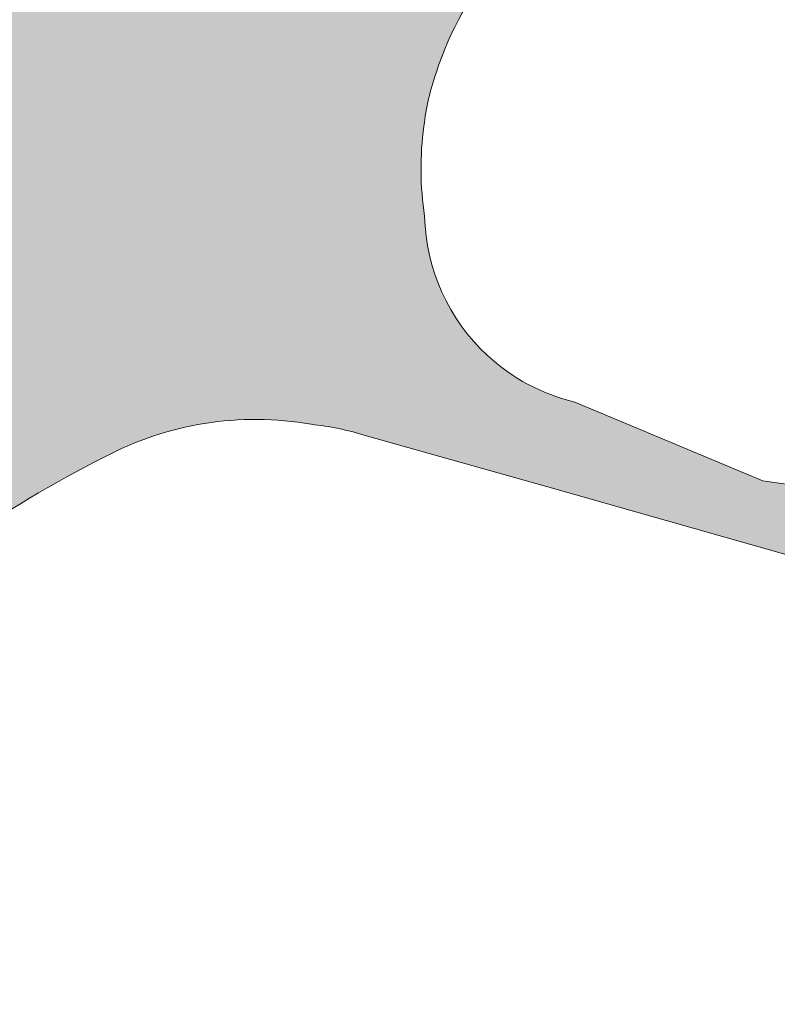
# Model space of a CAD drawing. Header units: metres. Extents: x 125349 to 128236, y 501602 to 503797.
# Tile 180 of 256: x 127124 to 127135, y 501988 to 502002. Entities that reach past the tile are written whole.
import ezdxf

# ---------------------------------------------------------------- set-up
doc = ezdxf.new("R2010")
doc.units = ezdxf.units.M
doc.layers.add('B-WE-OG-WATER_SLOOT-GV', color=120, linetype='CONTINUOUS', lineweight=18)
doc.layers.add('B-WE-OG-WATER_SLOOT-V', color=7, linetype='CONTINUOUS', lineweight=18, true_color=0x73e9ff)

msp = doc.modelspace()

# ---------------------------------------------------------------- hatches: boundary and pattern name
at = {"layer": 'B-WE-OG-WATER_SLOOT-V'}
h = msp.add_hatch(color=256, dxfattribs=at)
edge = h.paths.add_edge_path()
edge.add_line((127268.797, 502168.221), (127268.622, 502168.327))
edge.add_line((127268.622, 502168.327), (127268.426, 502168.002))
edge.add_line((127268.426, 502168.002), (127263.549, 502170.933))
edge.add_line((127263.549, 502170.933), (127263.753, 502171.271))
edge.add_line((127263.753, 502171.271), (127254.646, 502176.778))
edge.add_line((127254.646, 502176.778), (127254.378, 502176.352))
edge.add_line((127254.378, 502176.352), (127252.266, 502177.682))
edge.add_line((127252.266, 502177.682), (127252.51, 502178.069))
edge.add_line((127252.51, 502178.069), (127207.074, 502205.543))
edge.add_line((127207.074, 502205.543), (127205.252, 502206.645))
edge.add_line((127205.252, 502206.645), (127200.062, 502207.116))
edge.add_line((127200.062, 502207.116), (127199.664, 502206.344))
edge.add_line((127199.664, 502206.344), (127199.204, 502205.454))
edge.add_line((127199.204, 502205.454), (127200.541, 502203.653))
edge.add_line((127200.541, 502203.653), (127201.941, 502201.398))
edge.add_line((127201.941, 502201.398), (127203.79, 502200.277))
edge.add_line((127203.79, 502200.277), (127263.652, 502163.994))
edge.add_line((127263.652, 502163.994), (127265.501, 502162.873))
edge.add_line((127265.501, 502162.873), (127265.528, 502162.856))
edge.add_line((127265.528, 502162.856), (127269.607, 502160.323))
edge.add_line((127269.607, 502160.323), (127269.738, 502160.24))
edge.add_line((127269.738, 502160.24), (127269.841, 502160.178))
edge.add_line((127269.841, 502160.178), (127290.728, 502147.508))
edge.add_line((127290.728, 502147.508), (127291.077, 502148.067))
edge.add_line((127291.077, 502148.067), (127294.164, 502146.136))
edge.add_line((127294.164, 502146.136), (127293.841, 502145.62))
edge.add_line((127293.841, 502145.62), (127310.437, 502135.553))
edge.add_line((127310.437, 502135.553), (127318.663, 502131.074))
edge.add_line((127318.663, 502131.074), (127322.753, 502129.138))
edge.add_line((127322.753, 502129.138), (127323.027, 502128.97))
edge.add_line((127323.027, 502128.97), (127325.439, 502127.498))
edge.add_line((127325.439, 502127.498), (127328.267, 502125.771))
edge.add_line((127328.267, 502125.771), (127331.564, 502123.757))
edge.add_line((127331.564, 502123.757), (127333.914, 502122.323))
edge.add_line((127333.914, 502122.323), (127334.126, 502122.193))
edge.add_line((127334.126, 502122.193), (127337.37, 502119.676))
edge.add_line((127337.37, 502119.676), (127337.746, 502119.45))
edge.add_line((127337.746, 502119.45), (127337.767, 502119.437))
edge.add_line((127337.767, 502119.437), (127345.33, 502114.855))
edge.add_line((127345.33, 502114.855), (127351.315, 502111.243))
edge.add_line((127351.315, 502111.243), (127358.494, 502106.92))
edge.add_line((127358.494, 502106.92), (127365.864, 502102.417))
edge.add_line((127365.864, 502102.417), (127371.597, 502098.953))
edge.add_line((127371.597, 502098.953), (127377.994, 502095.034))
edge.add_line((127377.994, 502095.034), (127384.901, 502090.846))
edge.add_line((127384.901, 502090.846), (127386.037, 502089.995))
edge.add_line((127386.037, 502089.995), (127386.944, 502089.456))
edge.add_line((127386.944, 502089.456), (127388.84, 502088.331))
edge.add_line((127388.84, 502088.331), (127389.519, 502087.927))
edge.add_line((127389.519, 502087.927), (127390.985, 502087.186))
edge.add_line((127390.985, 502087.186), (127395.25, 502084.653))
edge.add_line((127395.25, 502084.653), (127401.484, 502080.902))
edge.add_line((127401.484, 502080.902), (127408.933, 502076.402))
edge.add_line((127408.933, 502076.402), (127415.924, 502072.148))
edge.add_line((127415.924, 502072.148), (127422.705, 502067.996))
edge.add_line((127422.705, 502067.996), (127429.579, 502063.819))
edge.add_line((127429.579, 502063.819), (127436.6, 502059.544))
edge.add_line((127436.6, 502059.544), (127442.545, 502056.001))
edge.add_line((127442.545, 502056.001), (127442.701, 502055.917))
edge.add_line((127442.701, 502055.917), (127446.077, 502053.64))
edge.add_line((127446.077, 502053.64), (127446.439, 502053.309))
edge.add_line((127446.439, 502053.309), (127446.898, 502053.016))
edge.add_line((127446.898, 502053.016), (127450.483, 502050.712))
edge.add_line((127450.483, 502050.712), (127451.122, 502050.301))
edge.add_line((127451.122, 502050.301), (127452.13, 502049.815))
edge.add_arc((127449.3022953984, 502046.5866230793), 4.291658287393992, -7.317567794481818, 48.785190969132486, ccw=False)
edge.add_line((127453.559, 502046.04), (127451.368, 502042.452))
edge.add_line((127451.368, 502042.452), (127451.165, 502042.11))
edge.add_line((127451.165, 502042.11), (127450.033, 502040.18))
edge.add_line((127450.033, 502040.18), (127449.849, 502039.867))
edge.add_line((127449.849, 502039.867), (127437.942, 502020.101))
edge.add_line((127437.942, 502020.101), (127435.233, 502015.604))
edge.add_line((127435.233, 502015.604), (127425.651, 502000))
edge.add_line((127425.651, 502000), (127418.782, 501988.696))
edge.add_line((127418.782, 501988.696), (127397.229, 501953.147))
edge.add_line((127397.229, 501953.147), (127396.642, 501952.191))
edge.add_line((127396.642, 501952.191), (127380.393, 501925.391))
edge.add_line((127380.393, 501925.391), (127369.492, 501907.215))
edge.add_line((127369.492, 501907.215), (127369.267, 501906.839))
edge.add_line((127369.267, 501906.839), (127367.632, 501904.317))
edge.add_line((127367.632, 501904.317), (127367.418, 501903.916))
edge.add_line((127367.418, 501903.916), (127366.245, 501901.962))
edge.add_line((127366.245, 501901.962), (127364.711, 501900.01))
edge.add_line((127364.711, 501900.01), (127360.916, 501899.661))
edge.add_line((127360.916, 501899.661), (127356.9, 501902.138))
edge.add_line((127356.9, 501902.138), (127356.163, 501902.592))
edge.add_line((127356.163, 501902.592), (127352.46, 501904.722))
edge.add_line((127352.46, 501904.722), (127351.748, 501905.151))
edge.add_line((127351.748, 501905.151), (127330.708, 501917.837))
edge.add_line((127330.708, 501917.837), (127301.966, 501935.306))
edge.add_line((127301.966, 501935.306), (127301.507, 501936.623))
edge.add_line((127301.507, 501936.623), (127300.456, 501937.207))
edge.add_line((127300.456, 501937.207), (127299.01, 501937.081))
edge.add_line((127299.01, 501937.081), (127297.257, 501938.139))
edge.add_line((127297.257, 501938.139), (127265.614, 501957.235))
edge.add_line((127265.614, 501957.235), (127250.167, 501966.557))
edge.add_line((127250.167, 501966.557), (127248.414, 501967.615))
edge.add_line((127248.414, 501967.615), (127247.703, 501967.95))
edge.add_line((127247.703, 501967.95), (127247.662, 501967.962))
edge.add_line((127247.662, 501967.962), (127242.854, 501969.334))
edge.add_line((127242.854, 501969.334), (127242.813, 501969.346))
edge.add_line((127242.813, 501969.346), (127241.919, 501969.954))
edge.add_line((127241.919, 501969.954), (127241.478, 501970.221))
edge.add_line((127241.478, 501970.221), (127239.39, 501971.482))
edge.add_line((127239.39, 501971.482), (127236.455, 501973.256))
edge.add_line((127236.455, 501973.256), (127233.385, 501975.111))
edge.add_line((127233.385, 501975.111), (127231.252, 501976.399))
edge.add_line((127231.252, 501976.399), (127230.822, 501976.659))
edge.add_line((127230.822, 501976.659), (127229.729, 501977.369))
edge.add_line((127229.729, 501977.369), (127226.355, 501980.551))
edge.add_line((127226.355, 501980.551), (127225.66, 501981.058))
edge.add_line((127225.66, 501981.058), (127225.173, 501981.352))
edge.add_line((127225.173, 501981.352), (127197.58, 501998.046))
edge.add_line((127197.58, 501998.046), (127194.36, 502000))
edge.add_line((127194.36, 502000), (127166.581, 502016.851))
edge.add_line((127166.581, 502016.851), (127144.796, 502029.948))
edge.add_arc((127143.901535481, 502023.4971173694), 6.512599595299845, 82.10583342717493, 91.31568121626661)
edge.add_arc((127143.9862981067, 502025.607825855), 4.406407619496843, 93.04797639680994, 114.6714566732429)
edge.add_arc((127144.3021874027, 502025.5713332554), 4.579500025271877, 118.0743099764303, 139.0953457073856)
edge.add_line((127140.841, 502028.57), (127140.593, 502028.174))
edge.add_line((127140.593, 502028.174), (127131.798, 502014.115))
edge.add_line((127131.798, 502014.115), (127128.467, 502009.483))
edge.add_line((127128.467, 502009.483), (127125.494, 502005.949))
edge.add_arc((127071.7020837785, 502051.5979486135), 70.5506680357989, 316.1428291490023, 319.6813652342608, ccw=False)
edge.add_line((127122.574, 502002.716), (127121.21, 502001.338))
edge.add_line((127121.21, 502001.338), (127119.81, 502000))
edge.add_arc((127072.1072048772, 502051.3383039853), 70.07979822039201, 310.7408524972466, 312.8977834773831, ccw=False)
edge.add_line((127117.844, 501998.241), (127114.725, 501995.227))
edge.add_arc((127125.7319678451, 501984.5992261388), 15.30042216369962, 136.0041252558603, 146.284605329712)
edge.add_arc((127125.6114695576, 501984.7208725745), 15.13270792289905, 146.4144780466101, 158.5489406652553)
edge.add_arc((127131.7962252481, 501983.2762231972), 21.4369964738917, 161.0012058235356, 169.0152334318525)
edge.add_arc((127130.2146620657, 501984.0198950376), 19.74735924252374, 170.2591277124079, 180.751189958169)
edge.add_arc((127130.7870262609, 501983.5220475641), 20.319431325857, 179.3261975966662, 194.0096838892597)
edge.add_line((127111.072, 501978.603), (127111.545, 501975.597))
edge.add_line((127111.545, 501975.597), (127114.572, 501956.16))
edge.add_line((127114.572, 501956.16), (127121.309, 501915.479))
edge.add_line((127121.309, 501915.479), (127121.786, 501909.364))
edge.add_line((127121.786, 501909.364), (127122, 501906.616))
edge.add_line((127122, 501906.616), (127122.05, 501905.976))
edge.add_line((127122.05, 501905.976), (127121.577, 501900.074))
edge.add_line((127121.577, 501900.074), (127120.879, 501891.366))
edge.add_line((127120.879, 501891.366), (127119.7, 501885.803))
edge.add_line((127119.7, 501885.803), (127118.261, 501879.008))
edge.add_line((127118.261, 501879.008), (127116.956, 501875.536))
edge.add_line((127116.956, 501875.536), (127115.486, 501871.629))
edge.add_line((127115.486, 501871.629), (127112.043, 501864.71))
edge.add_line((127112.043, 501864.71), (127107.699, 501855.982))
edge.add_line((127107.699, 501855.982), (127100.342, 501842.786))
edge.add_arc((127104.9172667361, 501839.8000587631), 5.463415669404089, 146.8704605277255, 175.8755966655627)
edge.add_arc((127104.3440736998, 501840.2137711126), 4.876117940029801, 180.2440672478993, 210.5539394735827)
edge.add_arc((127104.7250703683, 501840.2079491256), 5.205047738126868, 208.3662483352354, 241.9569992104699)
edge.add_line((127102.278, 501835.614), (127104.219, 501834.547))
edge.add_line((127104.219, 501834.547), (127108.351, 501832.271))
edge.add_line((127108.351, 501832.271), (127108.794, 501832.014))
edge.add_line((127108.794, 501832.014), (127110.788, 501830.856))
edge.add_line((127110.788, 501830.856), (127113.65, 501829.195))
edge.add_line((127113.65, 501829.195), (127117.06, 501827.217))
edge.add_line((127117.06, 501827.217), (127119.132, 501826.015))
edge.add_line((127119.132, 501826.015), (127119.499, 501825.802))
edge.add_line((127119.499, 501825.802), (127123.316, 501822.968))
edge.add_line((127123.316, 501822.968), (127123.608, 501822.787))
edge.add_line((127123.608, 501822.787), (127148.69, 501807.54))
edge.add_line((127148.69, 501807.54), (127184.026, 501786.192))
edge.add_line((127184.026, 501786.192), (127187.964, 501783.775))
edge.add_line((127187.964, 501783.775), (127191.551, 501781.577))
edge.add_line((127191.551, 501781.577), (127191.78, 501781.436))
edge.add_line((127191.78, 501781.436), (127196.977, 501778.395))
edge.add_line((127196.977, 501778.395), (127229.869, 501758.349))
edge.add_line((127229.869, 501758.349), (127232.015, 501757.042))
edge.add_line((127232.015, 501757.042), (127232.28, 501756.88))
edge.add_line((127232.28, 501756.88), (127242.348, 501750.881))
edge.add_line((127242.348, 501750.881), (127243.826, 501750))
edge.add_line((127243.826, 501750), (127244.546, 501749.572))
edge.add_line((127244.546, 501749.572), (127253.136, 501744.452))
edge.add_line((127253.136, 501744.452), (127253.86, 501744.02))
edge.add_line((127253.86, 501744.02), (127257.53, 501741.808))
edge.add_line((127257.53, 501741.808), (127262.759, 501738.797))
edge.add_line((127262.759, 501738.797), (127264.003, 501738.006))
edge.add_line((127264.003, 501738.006), (127264.585, 501737.043))
edge.add_line((127264.585, 501737.043), (127264.782, 501736.581))
edge.add_line((127264.782, 501736.581), (127264.911, 501736.108))
edge.add_line((127264.911, 501736.108), (127264.968, 501735.647))
edge.add_line((127264.968, 501735.647), (127264.967, 501735.173))
edge.add_line((127264.967, 501735.173), (127264.909, 501734.695))
edge.add_line((127264.909, 501734.695), (127264.797, 501734.223))
edge.add_line((127264.797, 501734.223), (127264.634, 501733.766))
edge.add_line((127264.634, 501733.766), (127264.422, 501733.333))
edge.add_line((127264.422, 501733.333), (127263.921, 501732.522))
edge.add_line((127263.921, 501732.522), (127262.144, 501729.78))
edge.add_line((127262.144, 501729.78), (127257.895, 501722.677))
edge.add_line((127257.895, 501722.677), (127252.856, 501714.475))
edge.add_line((127252.856, 501714.475), (127252.805, 501714.506))
edge.add_line((127252.805, 501714.506), (127252.687, 501714.312))
edge.add_line((127252.687, 501714.312), (127252.695, 501714.307))
edge.add_line((127252.695, 501714.307), (127252.029, 501713.212))
edge.add_line((127252.029, 501713.212), (127252.138, 501713.147))
edge.add_line((127252.138, 501713.147), (127250.159, 501709.924))
edge.add_line((127250.159, 501709.924), (127248.427, 501707.104))
edge.add_line((127248.427, 501707.104), (127244.737, 501700.97))
edge.add_line((127244.737, 501700.97), (127241.471, 501695.6))
edge.add_line((127241.471, 501695.6), (127237.145, 501688.384))
edge.add_line((127237.145, 501688.384), (127234.747, 501684.405))
edge.add_line((127234.747, 501684.405), (127233.246, 501681.899))
edge.add_line((127233.246, 501681.899), (127230.405, 501677.155))
edge.add_line((127230.405, 501677.155), (127228.837, 501674.593))
edge.add_line((127228.837, 501674.593), (127228.565, 501674.142))
edge.add_line((127228.565, 501674.142), (127236.777, 501669.139))
edge.add_line((127236.777, 501669.139), (127236.962, 501669.438))
edge.add_line((127236.962, 501669.438), (127237.692, 501670.612))
edge.add_line((127237.692, 501670.612), (127239.366, 501673.386))
edge.add_line((127239.366, 501673.386), (127246.15, 501684.628))
edge.add_line((127246.15, 501684.628), (127250.493, 501691.825))
edge.add_line((127250.493, 501691.825), (127251.143, 501692.922))
edge.add_line((127251.143, 501692.922), (127257.932, 501704.118))
edge.add_line((127257.932, 501704.118), (127289.309, 501755.867))
edge.add_line((127289.309, 501755.867), (127290.868, 501758.439))
edge.add_line((127290.868, 501758.439), (127297.797, 501769.867))
edge.add_line((127297.797, 501769.867), (127298.756, 501771.336))
edge.add_line((127298.756, 501771.336), (127299.937, 501773.277))
edge.add_line((127299.937, 501773.277), (127304.532, 501780.836))
edge.add_line((127304.532, 501780.836), (127306.083, 501783.282))
edge.add_line((127306.083, 501783.282), (127306.732, 501784.351))
edge.add_line((127306.732, 501784.351), (127306.806, 501784.473))
edge.add_line((127306.806, 501784.473), (127311.928, 501793.121))
edge.add_line((127311.928, 501793.121), (127320.33, 501806.986))
edge.add_line((127320.33, 501806.986), (127324.351, 501813.701))
edge.add_line((127324.351, 501813.701), (127328.749, 501820.907))
edge.add_line((127328.749, 501820.907), (127332.861, 501827.715))
edge.add_line((127332.861, 501827.715), (127336.448, 501833.698))
edge.add_line((127336.448, 501833.698), (127342.454, 501843.559))
edge.add_line((127342.454, 501843.559), (127346.754, 501850.76))
edge.add_line((127346.754, 501850.76), (127346.897, 501850.67))
edge.add_line((127346.897, 501850.67), (127347.954, 501852.37))
edge.add_line((127347.954, 501852.37), (127347.847, 501852.439))
edge.add_line((127347.847, 501852.439), (127352.054, 501859.195))
edge.add_line((127352.054, 501859.195), (127353.923, 501862.196))
edge.add_line((127353.923, 501862.196), (127361.128, 501874.263))
edge.add_line((127361.128, 501874.263), (127362.71, 501876.939))
edge.add_line((127362.71, 501876.939), (127364.221, 501879.418))
edge.add_line((127364.221, 501879.418), (127365.236, 501881.073))
edge.add_line((127365.236, 501881.073), (127366.572, 501880.221))
edge.add_line((127366.572, 501880.221), (127372.342, 501881.666))
edge.add_line((127372.342, 501881.666), (127373.103, 501882.885))
edge.add_line((127373.103, 501882.885), (127482.913, 501816.451))
edge.add_line((127482.913, 501816.451), (127485.026, 501816.964))
edge.add_line((127485.026, 501816.964), (127485.239, 501816.835))
edge.add_line((127485.239, 501816.835), (127487.575, 501815.424))
edge.add_line((127487.575, 501815.424), (127493.362, 501811.926))
edge.add_line((127493.362, 501811.926), (127495.579, 501810.586))
edge.add_line((127495.579, 501810.586), (127495.813, 501810.445))
edge.add_line((127495.813, 501810.445), (127495.948, 501810.349))
edge.add_line((127495.948, 501810.349), (127496.492, 501808.25))
edge.add_line((127496.492, 501808.25), (127500, 501806.135))
edge.add_line((127500, 501806.135), (127510.576, 501799.751))
edge.add_line((127510.576, 501799.751), (127524.226, 501791.482))
edge.add_line((127524.226, 501791.482), (127532.89, 501786.238))
edge.add_line((127532.89, 501786.238), (127534.519, 501785.25))
edge.add_line((127534.519, 501785.25), (127543.08, 501780.058))
edge.add_line((127543.08, 501780.058), (127544.712, 501779.089))
edge.add_line((127544.712, 501779.089), (127553.258, 501773.91))
edge.add_line((127553.258, 501773.91), (127554.876, 501772.948))
edge.add_line((127554.876, 501772.948), (127563.44, 501767.759))
edge.add_line((127563.44, 501767.759), (127565.058, 501766.79))
edge.add_line((127565.058, 501766.79), (127573.698, 501761.551))
edge.add_line((127573.698, 501761.551), (127585.358, 501754.464))
edge.add_line((127585.358, 501754.464), (127592.742, 501750))
edge.add_line((127592.742, 501750), (127594.016, 501749.23))
edge.add_line((127594.016, 501749.23), (127595.646, 501748.245))
edge.add_line((127595.646, 501748.245), (127600.552, 501745.255))
edge.add_line((127600.552, 501745.255), (127655.382, 501712.086))
edge.add_line((127655.382, 501712.086), (127655.635, 501711.933))
edge.add_line((127655.635, 501711.933), (127657.347, 501710.885))
edge.add_line((127657.347, 501710.885), (127657.595, 501710.735))
edge.add_line((127657.595, 501710.735), (127661.796, 501717.623))
edge.add_line((127661.796, 501717.623), (127661.514, 501717.791))
edge.add_line((127661.514, 501717.791), (127659.814, 501718.809))
edge.add_line((127659.814, 501718.809), (127659.547, 501718.97))
edge.add_line((127659.547, 501718.97), (127656.081, 501721.053))
edge.add_line((127656.081, 501721.053), (127625.299, 501739.727))
edge.add_line((127625.299, 501739.727), (127618.744, 501743.691))
edge.add_line((127618.744, 501743.691), (127617.143, 501744.657))
edge.add_line((127617.143, 501744.657), (127608.295, 501750))
edge.add_line((127608.295, 501750), (127606.833, 501750.893))
edge.add_line((127606.833, 501750.893), (127598.235, 501756.082))
edge.add_line((127598.235, 501756.082), (127596.619, 501757.06))
edge.add_line((127596.619, 501757.06), (127590.273, 501760.908))
edge.add_line((127590.273, 501760.908), (127585.669, 501763.745))
edge.add_line((127585.669, 501763.745), (127579.206, 501767.653))
edge.add_line((127579.206, 501767.653), (127577.602, 501768.61))
edge.add_line((127577.602, 501768.61), (127568.899, 501773.881))
edge.add_line((127568.899, 501773.881), (127567.308, 501774.894))
edge.add_line((127567.308, 501774.894), (127562.931, 501777.488))
edge.add_line((127562.931, 501777.488), (127553.755, 501783.04))
edge.add_line((127553.755, 501783.04), (127549.404, 501785.667))
edge.add_line((127549.404, 501785.667), (127547.761, 501786.64))
edge.add_line((127547.761, 501786.64), (127539.081, 501791.868))
edge.add_line((127539.081, 501791.868), (127537.433, 501792.863))
edge.add_line((127537.433, 501792.863), (127530.915, 501796.842))
edge.add_line((127530.915, 501796.842), (127525.055, 501800.365))
edge.add_line((127525.055, 501800.365), (127518.51, 501804.336))
edge.add_line((127518.51, 501804.336), (127516.915, 501805.302))
edge.add_line((127516.915, 501805.302), (127512.535, 501807.935))
edge.add_line((127512.535, 501807.935), (127510.464, 501809.185))
edge.add_line((127510.464, 501809.185), (127510.428, 501809.124))
edge.add_line((127510.428, 501809.124), (127508.33, 501810.388))
edge.add_line((127508.33, 501810.388), (127508.272, 501810.298))
edge.add_line((127508.272, 501810.298), (127506.405, 501809.859))
edge.add_line((127506.405, 501809.859), (127500, 501814.162))
edge.add_line((127500, 501814.162), (127499.44, 501814.536))
edge.add_line((127499.44, 501814.536), (127499.12, 501814.751))
edge.add_line((127499.12, 501814.751), (127498.382, 501814.689))
edge.add_line((127498.382, 501814.689), (127498.175, 501814.815))
edge.add_line((127498.175, 501814.815), (127495.931, 501816.179))
edge.add_line((127495.931, 501816.179), (127490.149, 501819.693))
edge.add_line((127490.149, 501819.693), (127487.8, 501821.12))
edge.add_line((127487.8, 501821.12), (127487.587, 501821.25))
edge.add_line((127487.587, 501821.25), (127487.087, 501823.329))
edge.add_line((127487.087, 501823.329), (127377.176, 501889.806))
edge.add_line((127377.176, 501889.806), (127377.334, 501890.066))
edge.add_line((127377.334, 501890.066), (127377.932, 501891.115))
edge.add_line((127377.932, 501891.115), (127376.63, 501896.698))
edge.add_line((127376.63, 501896.698), (127375.189, 501897.577))
edge.add_line((127375.189, 501897.577), (127376.16, 501899.183))
edge.add_line((127376.16, 501899.183), (127377.662, 501901.668))
edge.add_line((127377.662, 501901.668), (127379.295, 501904.368))
edge.add_line((127379.295, 501904.368), (127385.999, 501915.427))
edge.add_line((127385.999, 501915.427), (127391.107, 501924.876))
edge.add_line((127391.107, 501924.876), (127391.679, 501925.777))
edge.add_line((127391.679, 501925.777), (127418.418, 501968.86))
edge.add_line((127418.418, 501968.86), (127437.127, 502000))
edge.add_line((127437.127, 502000), (127448.128, 502018.271))
edge.add_line((127448.128, 502018.271), (127453.297, 502026.855))
edge.add_line((127453.297, 502026.855), (127456.836, 502032.733))
edge.add_line((127456.836, 502032.733), (127457.213, 502033.357))
edge.add_line((127457.213, 502033.357), (127457.691, 502034.196))
edge.add_line((127457.691, 502034.196), (127458.289, 502035.164))
edge.add_line((127458.289, 502035.164), (127459.485, 502037.088))
edge.add_line((127459.485, 502037.088), (127460.964, 502039.471))
edge.add_line((127460.964, 502039.471), (127463.866, 502044.274))
edge.add_line((127463.866, 502044.274), (127475.514, 502063.556))
edge.add_line((127475.514, 502063.556), (127500, 502103.939))
edge.add_line((127500, 502103.939), (127515.63, 502129.864))
edge.add_line((127515.63, 502129.864), (127516.639, 502131.23))
edge.add_arc((127521.6919123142, 502126.1956890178), 7.132756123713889, 95.87349844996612, 135.1056560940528, ccw=False)
edge.add_line((127520.962, 502133.291), (127526.368, 502134.555))
edge.add_line((127526.368, 502134.555), (127526.762, 502134.654))
edge.add_line((127526.762, 502134.654), (127528.897, 502135.193))
edge.add_line((127528.897, 502135.193), (127549.347, 502140.34))
edge.add_line((127549.347, 502140.34), (127550.552, 502140.683))
edge.add_line((127550.552, 502140.683), (127554.739, 502141.605))
edge.add_line((127554.739, 502141.605), (127603.327, 502153.54))
edge.add_line((127603.327, 502153.54), (127603.324, 502153.577))
edge.add_line((127603.324, 502153.577), (127604.941, 502153.983))
edge.add_line((127604.941, 502153.983), (127605.307, 502154.076))
edge.add_line((127605.307, 502154.076), (127607.112, 502157.075))
edge.add_line((127607.112, 502157.075), (127607.244, 502157.092))
edge.add_line((127607.244, 502157.092), (127607.508, 502157.157))
edge.add_line((127607.508, 502157.157), (127609.985, 502157.77))
edge.add_line((127609.985, 502157.77), (127616.575, 502159.399))
edge.add_line((127616.575, 502159.399), (127619.045, 502160.01))
edge.add_line((127619.045, 502160.01), (127619.324, 502160.079))
edge.add_line((127619.324, 502160.079), (127619.437, 502160.109))
edge.add_line((127619.437, 502160.109), (127622.443, 502158.248))
edge.add_line((127622.443, 502158.248), (127622.807, 502158.335))
edge.add_line((127622.807, 502158.335), (127624.455, 502158.724))
edge.add_line((127624.455, 502158.724), (127624.484, 502158.665))
edge.add_line((127624.484, 502158.665), (127709.77, 502179.81))
edge.add_line((127709.77, 502179.81), (127711.91, 502180.342))
edge.add_line((127711.91, 502180.342), (127709.462, 502189.894))
edge.add_line((127709.462, 502189.894), (127707.34, 502189.358))
edge.add_line((127707.34, 502189.358), (127706.285, 502189.091))
edge.add_line((127706.285, 502189.091), (127667.477, 502179.446))
edge.add_line((127667.477, 502179.446), (127666.278, 502179.186))
edge.add_line((127666.278, 502179.186), (127639.67, 502172.66))
edge.add_line((127639.67, 502172.66), (127620.113, 502167.938))
edge.add_line((127620.113, 502167.938), (127618.298, 502164.973))
edge.add_line((127618.298, 502164.973), (127618.129, 502164.938))
edge.add_line((127618.129, 502164.938), (127617.869, 502164.874))
edge.add_line((127617.869, 502164.874), (127615.409, 502164.269))
edge.add_line((127615.409, 502164.269), (127608.793, 502162.641))
edge.add_line((127608.793, 502162.641), (127606.304, 502162.028))
edge.add_line((127606.304, 502162.028), (127606.006, 502161.955))
edge.add_line((127606.006, 502161.955), (127605.88, 502161.919))
edge.add_line((127605.88, 502161.919), (127602.855, 502163.754))
edge.add_line((127602.855, 502163.754), (127601.448, 502163.407))
edge.add_line((127601.448, 502163.407), (127577.178, 502157.412))
edge.add_line((127577.178, 502157.412), (127575.771, 502157.065))
edge.add_line((127575.771, 502157.065), (127574.546, 502156.798))
edge.add_line((127574.546, 502156.798), (127526.953, 502144.911))
edge.add_line((127526.953, 502144.911), (127526.581, 502144.813))
edge.add_line((127526.581, 502144.813), (127524.412, 502144.23))
edge.add_line((127524.412, 502144.23), (127523.361, 502143.95))
edge.add_line((127523.361, 502143.95), (127516.775, 502142.204))
edge.add_line((127516.775, 502142.204), (127514.666, 502141.287))
edge.add_line((127514.666, 502141.287), (127512.531, 502139.847))
edge.add_line((127512.531, 502139.847), (127510.129, 502138.011))
edge.add_line((127510.129, 502138.011), (127508.416, 502136.236))
edge.add_line((127508.416, 502136.236), (127507.162, 502134.586))
edge.add_line((127507.162, 502134.586), (127505.946, 502132.991))
edge.add_line((127505.946, 502132.991), (127504.706, 502131.972))
edge.add_line((127504.706, 502131.972), (127503.309, 502131.373))
edge.add_line((127503.309, 502131.373), (127502.262, 502131.683))
edge.add_line((127502.262, 502131.683), (127500.907, 502132.478))
edge.add_line((127500.907, 502132.478), (127500, 502133.034))
edge.add_line((127500, 502133.034), (127496.53, 502135.148))
edge.add_line((127496.53, 502135.148), (127495.764, 502135.617))
edge.add_line((127495.764, 502135.617), (127494.339, 502136.486))
edge.add_line((127494.339, 502136.486), (127485.721, 502141.637))
edge.add_line((127485.721, 502141.637), (127481.691, 502143.976))
edge.add_line((127481.691, 502143.976), (127472.674, 502149.441))
edge.add_line((127472.674, 502149.441), (127472.32, 502149.655))
edge.add_line((127472.32, 502149.655), (127464.183, 502154.58))
edge.add_line((127464.183, 502154.58), (127456.964, 502158.902))
edge.add_line((127456.964, 502158.902), (127449.449, 502163.407))
edge.add_line((127449.449, 502163.407), (127445.736, 502165.634))
edge.add_line((127445.736, 502165.634), (127442.102, 502167.813))
edge.add_line((127442.102, 502167.813), (127441.201, 502168.353))
edge.add_line((127441.201, 502168.353), (127439.05, 502169.689))
edge.add_line((127439.05, 502169.689), (127435.639, 502171.768))
edge.add_line((127435.639, 502171.768), (127434.303, 502172.582))
edge.add_line((127434.303, 502172.582), (127434.159, 502172.663))
edge.add_line((127434.159, 502172.663), (127433.634, 502172.963))
edge.add_line((127433.634, 502172.963), (127432.067, 502173.893))
edge.add_line((127432.067, 502173.893), (127431.185, 502174.417))
edge.add_line((127431.185, 502174.417), (127429.441, 502175.352))
edge.add_line((127429.441, 502175.352), (127427.437, 502176.74))
edge.add_line((127427.437, 502176.74), (127409.12, 502187.899))
edge.add_line((127409.12, 502187.899), (127407.981, 502188.616))
edge.add_line((127407.981, 502188.616), (127403.999, 502190.948))
edge.add_line((127403.999, 502190.948), (127399.978, 502193.304))
edge.add_line((127399.978, 502193.304), (127386.247, 502201.529))
edge.add_line((127386.247, 502201.529), (127382.64, 502203.05))
edge.add_line((127382.64, 502203.05), (127382.419, 502203.186))
edge.add_line((127382.419, 502203.186), (127380.334, 502204.464))
edge.add_line((127380.334, 502204.464), (127377.345, 502206.296))
edge.add_line((127377.345, 502206.296), (127374.267, 502208.183))
edge.add_line((127374.267, 502208.183), (127372.175, 502209.465))
edge.add_line((127372.175, 502209.465), (127371.981, 502209.584))
edge.add_line((127371.981, 502209.584), (127368.276, 502212.433))
edge.add_line((127368.276, 502212.433), (127367.888, 502212.804))
edge.add_line((127367.888, 502212.804), (127345.595, 502226.273))
edge.add_line((127345.595, 502226.273), (127344.516, 502226.97))
edge.add_line((127344.516, 502226.97), (127344.091, 502227.221))
edge.add_line((127344.091, 502227.221), (127329.292, 502235.982))
edge.add_line((127329.292, 502235.982), (127327.699, 502235.4))
edge.add_line((127327.699, 502235.4), (127326.54, 502234.736))
edge.add_line((127326.54, 502234.736), (127325.897, 502233.678))
edge.add_line((127325.897, 502233.678), (127325.599, 502231.942))
edge.add_line((127325.599, 502231.942), (127326.14, 502230.765))
edge.add_line((127326.14, 502230.765), (127338.321, 502223.647))
edge.add_line((127338.321, 502223.647), (127342.039, 502221.158))
edge.add_line((127342.039, 502221.158), (127343.16, 502220.544))
edge.add_line((127343.16, 502220.544), (127365.491, 502207.596))
edge.add_line((127365.491, 502207.596), (127369.477, 502205.483))
edge.add_line((127369.477, 502205.483), (127369.673, 502205.363))
edge.add_line((127369.673, 502205.363), (127371.769, 502204.08))
edge.add_line((127371.769, 502204.08), (127374.757, 502202.251))
edge.add_line((127374.757, 502202.251), (127377.823, 502200.374))
edge.add_line((127377.823, 502200.374), (127379.923, 502199.088))
edge.add_line((127379.923, 502199.088), (127380.144, 502198.953))
edge.add_line((127380.144, 502198.953), (127383.597, 502196.023))
edge.add_line((127383.597, 502196.023), (127383.914, 502195.794))
edge.add_line((127383.914, 502195.794), (127402.542, 502184.504))
edge.add_line((127402.542, 502184.504), (127403.965, 502183.641))
edge.add_line((127403.965, 502183.641), (127422.643, 502172.404))
edge.add_line((127422.643, 502172.404), (127431.096, 502167.225))
edge.add_line((127431.096, 502167.225), (127432.15, 502166.579))
edge.add_line((127432.15, 502166.579), (127432.423, 502166.417))
edge.add_line((127432.423, 502166.417), (127433.178, 502165.968))
edge.add_line((127433.178, 502165.968), (127435.042, 502164.857))
edge.add_line((127435.042, 502164.857), (127435.769, 502164.426))
edge.add_line((127435.769, 502164.426), (127436.101, 502164.229))
edge.add_line((127436.101, 502164.229), (127437.564, 502163.35))
edge.add_line((127437.564, 502163.35), (127448.595, 502156.727))
edge.add_line((127448.595, 502156.727), (127468.609, 502144.618))
edge.add_line((127468.609, 502144.618), (127469.108, 502144.317))
edge.add_line((127469.108, 502144.317), (127492.573, 502130.156))
edge.add_line((127492.573, 502130.156), (127493.303, 502129.696))
edge.add_line((127493.303, 502129.696), (127496.79, 502127.511))
edge.add_line((127496.79, 502127.511), (127497.609, 502126.996))
edge.add_line((127497.609, 502126.996), (127498.467, 502126.491))
edge.add_arc((127497.4422358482, 502124.1966942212), 2.512763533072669, 22.123213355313, 65.93181306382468, ccw=False)
edge.add_arc((127494.9657139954, 502124.1589509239), 4.904030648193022, -7.745729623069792, 11.57563165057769, ccw=False)
edge.add_arc((127494.9992640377, 502124.1912879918), 4.875282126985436, 335.1178839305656, 351.8245575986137, ccw=False)
edge.add_line((127499.422, 502122.14), (127480.2, 502090.233))
edge.add_line((127480.2, 502090.233), (127479.555, 502089.163))
edge.add_line((127479.555, 502089.163), (127459.765, 502056.314))
edge.add_arc((127457.3016816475, 502058.6629265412), 3.403732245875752, 297.3985117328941, 316.3617207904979, ccw=False)
edge.add_arc((127456.9823555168, 502059.0424108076), 3.889119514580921, 273.1048026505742, 299.00272759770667, ccw=False)
edge.add_arc((127456.9735770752, 502058.9948202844), 3.842091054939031, 247.62467640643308, 273.27395980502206, ccw=False)
edge.add_line((127455.511, 502055.442), (127454.681, 502055.89))
edge.add_line((127454.681, 502055.89), (127449.848, 502058.637))
edge.add_line((127449.848, 502058.637), (127449.415, 502058.902))
edge.add_line((127449.415, 502058.902), (127444.389, 502061.989))
edge.add_line((127444.389, 502061.989), (127438.383, 502065.663))
edge.add_line((127438.383, 502065.663), (127430.21, 502070.593))
edge.add_line((127430.21, 502070.593), (127423.661, 502074.573))
edge.add_line((127423.661, 502074.573), (127416.996, 502078.641))
edge.add_line((127416.996, 502078.641), (127410.397, 502082.629))
edge.add_line((127410.397, 502082.629), (127402.555, 502087.357))
edge.add_line((127402.555, 502087.357), (127395.751, 502091.575))
edge.add_line((127395.751, 502091.575), (127395.38, 502091.8))
edge.add_line((127395.38, 502091.8), (127394.72, 502092.188))
edge.add_line((127394.72, 502092.188), (127393.773, 502092.743))
edge.add_line((127393.773, 502092.743), (127392.856, 502093.281))
edge.add_line((127392.856, 502093.281), (127392.105, 502093.722))
edge.add_line((127392.105, 502093.722), (127391.964, 502093.804))
edge.add_line((127391.964, 502093.804), (127390.227, 502094.822))
edge.add_line((127390.227, 502094.822), (127389.456, 502095.276))
edge.add_line((127389.456, 502095.276), (127388.057, 502096.177))
edge.add_line((127388.057, 502096.177), (127381.145, 502100.334))
edge.add_line((127381.145, 502100.334), (127379.173, 502101.501))
edge.add_line((127379.173, 502101.501), (127375.804, 502103.496))
edge.add_line((127375.804, 502103.496), (127372.667, 502105.446))
edge.add_line((127372.667, 502105.446), (127369.27, 502107.505))
edge.add_line((127369.27, 502107.505), (127364.482, 502110.391))
edge.add_line((127364.482, 502110.391), (127358.68, 502113.902))
edge.add_line((127358.68, 502113.902), (127352.506, 502117.582))
edge.add_line((127352.506, 502117.582), (127346.581, 502121.206))
edge.add_line((127346.581, 502121.206), (127340.842, 502124.697))
edge.add_line((127340.842, 502124.697), (127340.662, 502124.807))
edge.add_line((127340.662, 502124.807), (127336.693, 502126.331))
edge.add_line((127336.693, 502126.331), (127336.475, 502126.464))
edge.add_line((127336.475, 502126.464), (127334.068, 502127.931))
edge.add_line((127334.068, 502127.931), (127330.755, 502129.95))
edge.add_line((127330.755, 502129.95), (127327.96, 502131.654))
edge.add_line((127327.96, 502131.654), (127325.593, 502133.097))
edge.add_line((127325.593, 502133.097), (127325.318, 502133.264))
edge.add_line((127325.318, 502133.264), (127321.671, 502136.055))
edge.add_line((127321.671, 502136.055), (127308.979, 502143.598))
edge.add_line((127308.979, 502143.598), (127273.115, 502165.654))
edge.add_line((127273.115, 502165.654), (127273.056, 502165.69))
edge.add_line((127273.056, 502165.69), (127272.882, 502165.794))
edge.add_line((127272.882, 502165.794), (127271.492, 502166.62))
edge.add_line((127271.492, 502166.62), (127271.486, 502166.624))
edge.add_line((127271.486, 502166.624), (127268.797, 502168.221))
edge = h.paths.add_edge_path(flags=16)
edge.add_line((127201.185, 501788.298), (127199.008, 501787.874))
edge.add_line((127199.008, 501787.874), (127196.435, 501789.439))
edge.add_line((127196.435, 501789.439), (127195.518, 501789.997))
edge.add_line((127195.518, 501789.997), (127193.335, 501791.323))
edge.add_line((127193.335, 501791.323), (127190.349, 501793.138))
edge.add_line((127190.349, 501793.138), (127190.243, 501792.96))
edge.add_line((127190.243, 501792.96), (127188.522, 501793.987))
edge.add_line((127188.522, 501793.987), (127188.637, 501794.179))
edge.add_line((127188.637, 501794.179), (127149.16, 501818.18))
edge.add_line((127149.16, 501818.18), (127145.19, 501817.18))
edge.add_line((127145.19, 501817.18), (127137.128, 501821.93))
edge.add_line((127137.128, 501821.93), (127129.864, 501826.325))
edge.add_line((127129.864, 501826.325), (127126.772, 501827.877))
edge.add_line((127126.772, 501827.877), (127126.38, 501828.067))
edge.add_line((127126.38, 501828.067), (127126.224, 501828.142))
edge.add_line((127126.224, 501828.142), (127121.988, 501829.932))
edge.add_line((127121.988, 501829.932), (127121.606, 501830.166))
edge.add_line((127121.606, 501830.166), (127119.604, 501831.392))
edge.add_line((127119.604, 501831.392), (127116.166, 501833.497))
edge.add_line((127116.166, 501833.497), (127116.153, 501833.505))
edge.add_line((127116.153, 501833.505), (127113.409, 501835.185))
edge.add_line((127113.409, 501835.185), (127111.428, 501836.399))
edge.add_line((127111.428, 501836.399), (127111.042, 501836.635))
edge.add_line((127111.042, 501836.635), (127107.417, 501839.57))
edge.add_line((127107.417, 501839.57), (127107.646, 501842.769))
edge.add_line((127107.646, 501842.769), (127108.784, 501844.994))
edge.add_line((127108.784, 501844.994), (127109.034, 501845.428))
edge.add_line((127109.034, 501845.428), (127115.066, 501855.657))
edge.add_line((127115.066, 501855.657), (127116.779, 501858.899))
edge.add_line((127116.779, 501858.899), (127118.482, 501862.123))
edge.add_line((127118.482, 501862.123), (127120.284, 501865.939))
edge.add_line((127120.284, 501865.939), (127121.575, 501868.675))
edge.add_line((127121.575, 501868.675), (127123.139, 501873.234))
edge.add_line((127123.139, 501873.234), (127124.873, 501878.291))
edge.add_line((127124.873, 501878.291), (127126.325, 501882.526))
edge.add_line((127126.325, 501882.526), (127126.728, 501885.613))
edge.add_line((127126.728, 501885.613), (127127.211, 501889.317))
edge.add_line((127127.211, 501889.317), (127127.756, 501893.514))
edge.add_line((127127.756, 501893.514), (127128.177, 501896.751))
edge.add_line((127128.177, 501896.751), (127128.414, 501901.76))
edge.add_line((127128.414, 501901.76), (127128.675, 501907.256))
edge.add_arc((127132.7096963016, 501908.0064386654), 4.103892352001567, 157.8008531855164, 190.5364041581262, ccw=False)
edge.add_arc((127133.1329087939, 501908.119572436), 4.460847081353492, 125.68134978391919, 161.2020409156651, ccw=False)
edge.add_arc((127132.9397909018, 501908.2688833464), 4.227500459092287, 100.24358851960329, 124.73563943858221, ccw=False)
edge.add_line((127132.188, 501912.429), (127141.857, 501914.039))
edge.add_arc((127141.8426983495, 501903.1974479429), 10.84156149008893, 77.1383727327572, 89.92441822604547, ccw=False)
edge.add_arc((127141.80917942, 501903.4779950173), 10.57594225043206, 60.612119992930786, 76.62300996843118, ccw=False)
edge.add_line((127146.999, 501912.693), (127150.536, 501911.01))
edge.add_line((127150.536, 501911.01), (127154.82, 501908.971))
edge.add_line((127154.82, 501908.971), (127155.202, 501908.745))
edge.add_line((127155.202, 501908.745), (127157.255, 501907.531))
edge.add_line((127157.255, 501907.531), (127160.434, 501905.651))
edge.add_line((127160.434, 501905.651), (127163.421, 501903.884))
edge.add_line((127163.421, 501903.884), (127165.534, 501902.634))
edge.add_line((127165.534, 501902.634), (127165.817, 501902.467))
edge.add_line((127165.817, 501902.467), (127169.093, 501899.933))
edge.add_line((127169.093, 501899.933), (127187.94, 501888.22))
edge.add_line((127187.94, 501888.22), (127189.08, 501884.11))
edge.add_line((127189.08, 501884.11), (127232.093, 501858.102))
edge.add_line((127232.093, 501858.102), (127236.299, 501855.614))
edge.add_line((127236.299, 501855.614), (127238.824, 501854.126))
edge.add_line((127238.824, 501854.126), (127239.647, 501852.112))
edge.add_line((127239.647, 501852.112), (127240.515, 501849.988))
edge.add_line((127240.515, 501849.988), (127240.993, 501848.818))
edge.add_line((127240.993, 501848.818), (127238.72, 501845.051))
edge.add_line((127238.72, 501845.051), (127238.05, 501843.94))
edge.add_line((127238.05, 501843.94), (127239.951, 501842.8))
edge.add_line((127239.951, 501842.8), (127244.239, 501840.23))
edge.add_line((127244.239, 501840.23), (127246.14, 501839.09))
edge.add_line((127246.14, 501839.09), (127248.23, 501842.47))
edge.add_line((127248.23, 501842.47), (127248.855, 501842.618))
edge.add_line((127248.855, 501842.618), (127258.585, 501844.922))
edge.add_line((127258.585, 501844.922), (127259.21, 501845.07))
edge.add_line((127259.21, 501845.07), (127278.36, 501833.53))
edge.add_line((127278.36, 501833.53), (127279.639, 501832.756))
edge.add_line((127279.639, 501832.756), (127301.472, 501819.761))
edge.add_line((127301.472, 501819.761), (127303.948, 501818.287))
edge.add_line((127303.948, 501818.287), (127309.071, 501815.115))
edge.add_line((127309.071, 501815.115), (127309.676, 501814.741))
edge.add_line((127309.676, 501814.741), (127310.171, 501814.244))
edge.add_line((127310.171, 501814.244), (127310.463, 501813.826))
edge.add_line((127310.463, 501813.826), (127310.703, 501813.382))
edge.add_line((127310.703, 501813.382), (127310.885, 501812.92))
edge.add_line((127310.885, 501812.92), (127311.005, 501812.432))
edge.add_line((127311.005, 501812.432), (127311.062, 501811.922))
edge.add_line((127311.062, 501811.922), (127311.057, 501811.4))
edge.add_line((127311.057, 501811.4), (127310.994, 501810.874))
edge.add_line((127310.994, 501810.874), (127310.805, 501810.155))
edge.add_line((127310.805, 501810.155), (127309.882, 501808.565))
edge.add_line((127309.882, 501808.565), (127309.173, 501807.396))
edge.add_line((127309.173, 501807.396), (127302.968, 501797.158))
edge.add_line((127302.968, 501797.158), (127299.762, 501791.794))
edge.add_line((127299.762, 501791.794), (127298.355, 501789.442))
edge.add_line((127298.355, 501789.442), (127294.705, 501783.42))
edge.add_line((127294.705, 501783.42), (127293.955, 501782.184))
edge.add_line((127293.955, 501782.184), (127291.601, 501778.351))
edge.add_line((127291.601, 501778.351), (127290.419, 501776.425))
edge.add_line((127290.419, 501776.425), (127288.069, 501772.6))
edge.add_line((127288.069, 501772.6), (127285.783, 501768.835))
edge.add_line((127285.783, 501768.835), (127282.833, 501763.976))
edge.add_line((127282.833, 501763.976), (127280.908, 501760.805))
edge.add_line((127280.908, 501760.805), (127272.366, 501746.295))
edge.add_line((127272.366, 501746.295), (127271.18, 501744.371))
edge.add_line((127271.18, 501744.371), (127270.733, 501743.993))
edge.add_line((127270.733, 501743.993), (127270.247, 501743.677))
edge.add_line((127270.247, 501743.677), (127269.734, 501743.434))
edge.add_line((127269.734, 501743.434), (127269.205, 501743.274))
edge.add_line((127269.205, 501743.274), (127268.71, 501743.203))
edge.add_line((127268.71, 501743.203), (127268.076, 501743.211))
edge.add_line((127268.076, 501743.211), (127267.138, 501743.501))
edge.add_line((127267.138, 501743.501), (127266.074, 501744.091))
edge.add_line((127266.074, 501744.091), (127265.321, 501744.529))
edge.add_line((127265.321, 501744.529), (127261.512, 501746.746))
edge.add_line((127261.512, 501746.746), (127260.866, 501747.122))
edge.add_line((127260.866, 501747.122), (127258.771, 501748.386))
edge.add_line((127258.771, 501748.386), (127256.095, 501750))
edge.add_line((127256.095, 501750), (127254.332, 501751.064))
edge.add_line((127254.332, 501751.064), (127237.207, 501761.394))
edge.add_line((127237.207, 501761.394), (127235.444, 501762.458))
edge.add_line((127235.444, 501762.458), (127216.26, 501774.13))
edge.add_line((127216.26, 501774.13), (127213.5, 501785.04))
edge.add_line((127213.5, 501785.04), (127215.6, 501788.61))
edge.add_line((127215.6, 501788.61), (127207.47, 501793.48))
edge.add_line((127207.47, 501793.48), (127206.441, 501791.761))
edge.add_line((127206.441, 501791.761), (127204.787, 501788.999))
edge.add_line((127204.787, 501788.999), (127203.459, 501788.741))
edge.add_line((127203.459, 501788.741), (127201.185, 501788.298))
edge = h.paths.add_edge_path(flags=16)
edge.add_line((127124.114, 501939.93), (127120.897, 501959.209))
edge.add_line((127120.897, 501959.209), (127117.959, 501976.789))
edge.add_line((127117.959, 501976.789), (127117.585, 501979.645))
edge.add_line((127117.585, 501979.645), (127117.201, 501981.398))
edge.add_arc((127126.6147575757, 501984.319176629), 9.856576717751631, 176.0159467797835, 197.2396032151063, ccw=False)
edge.add_arc((127127.1335592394, 501984.1863945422), 10.38379782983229, 163.9802363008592, 175.4839372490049, ccw=False)
edge.add_arc((127126.9249427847, 501984.2760942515), 10.1585687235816, 155.9256223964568, 164.1417967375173, ccw=False)
edge.add_line((127117.65, 501988.42), (127119.132, 501990.334))
edge.add_line((127119.132, 501990.334), (127120.095, 501991.576))
edge.add_arc((127132.897469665, 501979.8168590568), 17.38334332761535, 125.0313648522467, 137.432349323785, ccw=False)
edge.add_arc((127132.9493628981, 501979.598287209), 17.59230192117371, 116.92920131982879, 124.7611302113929, ccw=False)
edge.add_arc((127127.1446934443, 501991.2371777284), 4.58758332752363, 80.06744758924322, 118.1267225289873, ccw=False)
edge.add_arc((127127.4756345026, 501991.549390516), 4.231725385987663, 73.08310833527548, 83.75448414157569, ccw=False)
edge.add_line((127128.707, 501995.598), (127131.287, 501994.868))
edge.add_line((127131.287, 501994.868), (127135.113, 501993.785))
edge.add_line((127135.113, 501993.785), (127136.89, 501992.963))
edge.add_line((127136.89, 501992.963), (127138.572, 501992.771))
edge.add_line((127138.572, 501992.771), (127138.582, 501992.093))
edge.add_arc((127145.6133790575, 501999.6635780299), 10.33217998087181, 227.1147709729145, 253.1881218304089)
edge.add_line((127142.625, 501989.773), (127143.489, 501989.732))
edge.add_line((127143.489, 501989.732), (127145.333, 501988.794))
edge.add_line((127145.333, 501988.794), (127150.264, 501988.685))
edge.add_line((127150.264, 501988.685), (127157.168, 501988.795))
edge.add_line((127157.168, 501988.795), (127158.594, 501989.055))
edge.add_line((127158.594, 501989.055), (127162.465, 501988.859))
edge.add_line((127162.465, 501988.859), (127164.221, 501988.881))
edge.add_line((127164.221, 501988.881), (127165.014, 501989.196))
edge.add_line((127165.014, 501989.196), (127166.547, 501989.484))
edge.add_arc((127164.5507493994, 502005.3687253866), 16.0096694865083, 277.1628717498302, 296.6031043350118)
edge.add_arc((127164.5628873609, 502005.3416845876), 15.98005607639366, 296.6076082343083, 306.7403885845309)
edge.add_line((127174.122, 501992.536), (127178.289, 501996.36))
edge.add_arc((127181.6622580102, 501994.0325098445), 4.098302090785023, 103.04793642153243, 145.3949903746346, ccw=False)
edge.add_arc((127181.4826974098, 501994.3785822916), 3.721884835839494, 67.01594802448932, 101.55770624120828, ccw=False)
edge.add_line((127182.936, 501997.805), (127184.581, 501997.041))
edge.add_line((127184.581, 501997.041), (127221.7, 501974.691))
edge.add_line((127221.7, 501974.691), (127222.695, 501974.182))
edge.add_line((127222.695, 501974.182), (127226.937, 501972.942))
edge.add_line((127226.937, 501972.942), (127228.131, 501972.181))
edge.add_line((127228.131, 501972.181), (127228.552, 501971.924))
edge.add_line((127228.552, 501971.924), (127230.672, 501970.627))
edge.add_line((127230.672, 501970.627), (127233.774, 501968.73))
edge.add_line((127233.774, 501968.73), (127236.643, 501966.975))
edge.add_line((127236.643, 501966.975), (127238.738, 501965.694))
edge.add_line((127238.738, 501965.694), (127239.176, 501965.426))
edge.add_line((127239.176, 501965.426), (127240.271, 501964.716))
edge.add_line((127240.271, 501964.716), (127242.999, 501962.021))
edge.add_line((127242.999, 501962.021), (127243.592, 501961.435))
edge.add_line((127243.592, 501961.435), (127244.425, 501961.026))
edge.add_line((127244.425, 501961.026), (127244.832, 501960.778))
edge.add_line((127244.832, 501960.778), (127260.029, 501951.518))
edge.add_line((127260.029, 501951.518), (127291.8, 501932.158))
edge.add_line((127291.8, 501932.158), (127292.207, 501931.91))
edge.add_line((127292.207, 501931.91), (127292.524, 501930.724))
edge.add_line((127292.524, 501930.724), (127293.634, 501930.163))
edge.add_line((127293.634, 501930.163), (127294.773, 501930.395))
edge.add_line((127294.773, 501930.395), (127329.798, 501909.188))
edge.add_line((127329.798, 501909.188), (127348.314, 501897.95))
edge.add_line((127348.314, 501897.95), (127352.103, 501895.726))
edge.add_line((127352.103, 501895.726), (127352.842, 501895.269))
edge.add_line((127352.842, 501895.269), (127356.201, 501893.193))
edge.add_line((127356.201, 501893.193), (127357.603, 501887.716))
edge.add_line((127357.603, 501887.716), (127355.941, 501884.949))
edge.add_line((127355.941, 501884.949), (127355.74, 501884.592))
edge.add_line((127355.74, 501884.592), (127354.195, 501882.113))
edge.add_line((127354.195, 501882.113), (127353.973, 501881.721))
edge.add_line((127353.973, 501881.721), (127346.38, 501868.963))
edge.add_line((127346.38, 501868.963), (127341.327, 501860.557))
edge.add_line((127341.327, 501860.557), (127336.313, 501852.328))
edge.add_line((127336.313, 501852.328), (127332.104, 501845.428))
edge.add_line((127332.104, 501845.428), (127327.885, 501838.491))
edge.add_line((127327.885, 501838.491), (127325.446, 501834.479))
edge.add_line((127325.446, 501834.479), (127318.265, 501822.796))
edge.add_line((127318.265, 501822.796), (127317.3, 501821.327))
edge.add_line((127317.3, 501821.327), (127317.118, 501821.142))
edge.add_line((127317.118, 501821.142), (127316.713, 501820.807))
edge.add_line((127316.713, 501820.807), (127316.276, 501820.515))
edge.add_line((127316.276, 501820.515), (127315.814, 501820.271))
edge.add_line((127315.814, 501820.271), (127315.336, 501820.082))
edge.add_line((127315.336, 501820.082), (127314.849, 501819.953))
edge.add_line((127314.849, 501819.953), (127314.361, 501819.891))
edge.add_line((127314.361, 501819.891), (127313.895, 501819.89))
edge.add_line((127313.895, 501819.89), (127313.224, 501820.028))
edge.add_line((127313.224, 501820.028), (127312.383, 501820.487))
edge.add_line((127312.383, 501820.487), (127311.632, 501820.936))
edge.add_line((127311.632, 501820.936), (127307.808, 501823.234))
edge.add_line((127307.808, 501823.234), (127307.204, 501823.598))
edge.add_line((127307.204, 501823.598), (127303.483, 501825.877))
edge.add_line((127303.483, 501825.877), (127302.822, 501826.278))
edge.add_line((127302.822, 501826.278), (127277.392, 501841.772))
edge.add_line((127277.392, 501841.772), (127274.339, 501843.606))
edge.add_line((127274.339, 501843.606), (127247.241, 501859.979))
edge.add_line((127247.241, 501859.979), (127246.58, 501860.38))
edge.add_line((127246.58, 501860.38), (127246.048, 501860.684))
edge.add_line((127246.048, 501860.684), (127241.708, 501863.165))
edge.add_line((127241.708, 501863.165), (127241.176, 501863.469))
edge.add_line((127241.176, 501863.469), (127240.869, 501863.655))
edge.add_line((127240.869, 501863.655), (127237.513, 501865.691))
edge.add_line((127237.513, 501865.691), (127237.229, 501865.863))
edge.add_line((127237.229, 501865.863), (127233.64, 501868.09))
edge.add_line((127233.64, 501868.09), (127215.944, 501878.786))
edge.add_line((127215.944, 501878.786), (127212.517, 501880.858))
edge.add_line((127212.517, 501880.858), (127198.17, 501889.53))
edge.add_line((127198.17, 501889.53), (127193.81, 501892.18))
edge.add_line((127193.81, 501892.18), (127186.092, 501896.854))
edge.add_line((127186.092, 501896.854), (127183.938, 501898.159))
edge.add_line((127183.938, 501898.159), (127177.48, 501902.07))
edge.add_line((127177.48, 501902.07), (127175.13, 501903.49))
edge.add_line((127175.13, 501903.49), (127172.857, 501904.975))
edge.add_line((127172.857, 501904.975), (127168.357, 501906.746))
edge.add_line((127168.357, 501906.746), (127168.086, 501906.909))
edge.add_line((127168.086, 501906.909), (127166.008, 501908.158))
edge.add_line((127166.008, 501908.158), (127163.249, 501909.817))
edge.add_line((127163.249, 501909.817), (127159.864, 501911.853))
edge.add_line((127159.864, 501911.853), (127157.83, 501913.076))
edge.add_line((127157.83, 501913.076), (127157.46, 501913.298))
edge.add_line((127157.46, 501913.298), (127153.885, 501916.382))
edge.add_line((127153.885, 501916.382), (127151.998, 501917.999))
edge.add_arc((127144.9444310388, 501910.5500351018), 10.25865064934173, 46.56172072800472, 58.14929606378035)
edge.add_arc((127145.0064030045, 501910.1918149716), 10.53300202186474, 59.46404347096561, 69.08791771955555)
edge.add_arc((127144.9947484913, 501909.5536738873), 11.13538056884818, 70.20396007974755, 77.95751574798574)
edge.add_line((127147.318, 501920.444), (127145.465, 501920.541))
edge.add_line((127145.465, 501920.541), (127142.723, 501920.684))
edge.add_line((127142.723, 501920.684), (127132.902, 501919.526))
edge.add_arc((127131.1758620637, 501923.0128443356), 3.890711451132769, 246.0907692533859, 296.3373895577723, ccw=False)
edge.add_arc((127130.9280297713, 501923.3057487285), 4.072700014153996, 216.6614214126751, 250.9540425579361, ccw=False)
edge.add_arc((127130.8480018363, 501923.0912476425), 3.882417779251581, 184.583446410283, 214.826947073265, ccw=False)
edge.add_line((127126.978, 501922.781), (127124.114, 501939.93))
edge = h.paths.add_edge_path(flags=16)
edge.add_arc((127162.1601271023, 502007.1395613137), 17.64099974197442, 293.7536145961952, 302.0174936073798)
edge.add_arc((127162.1479134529, 502007.1706603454), 17.67384465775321, 301.9976138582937, 320.0713468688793)
edge.add_arc((127169.1139651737, 502001.6120006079), 8.766713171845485, 318.7090877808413, 340.4055991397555)
edge.add_arc((127174.6357782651, 501999.625445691), 2.898524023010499, 340.7954407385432, 367.4246616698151)
edge.add_arc((127174.3878445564, 501999.545725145), 3.155030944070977, 8.278465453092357, 20.91468559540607)
edge.add_arc((127174.6401535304, 501999.5626185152), 2.914262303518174, 22.37538691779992, 66.59028796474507)
edge.add_line((127175.798, 502002.237), (127145.745, 502020.684))
edge.add_arc((127144.6294444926, 502018.4982979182), 2.453926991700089, 62.9607917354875, 95.48231430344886)
edge.add_arc((127144.6401813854, 502018.5330005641), 2.420449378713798, 95.81379397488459, 138.0508595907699)
edge.add_line((127142.84, 502020.151), (127138.243, 502012.825))
edge.add_line((127138.243, 502012.825), (127136.778, 502010.582))
edge.add_line((127136.778, 502010.582), (127132.44, 502004.605))
edge.add_line((127132.44, 502004.605), (127130.624, 502002.367))
edge.add_arc((127133.9896464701, 501999.409180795), 4.480655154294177, 138.6901384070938, 162.3462770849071)
edge.add_arc((127132.90299397, 501999.630022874), 3.380302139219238, 160.3271237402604, 173.7163364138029)
edge.add_arc((127133.8958404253, 501999.3929145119), 4.394971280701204, 172.0602414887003, 188.8335902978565)
edge.add_arc((127132.3242508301, 501998.7744280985), 2.771825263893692, 181.1664931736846, 227.3418744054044)
edge.add_arc((127132.3312774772, 501998.7757789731), 2.777583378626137, 227.2541627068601, 256.6725458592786)
edge.add_line((127131.691, 501996.073), (127134.366, 501994.953))
edge.add_line((127134.366, 501994.953), (127136.914, 501994.584))
edge.add_line((127136.914, 501994.584), (127138.012, 501994.728))
edge.add_line((127138.012, 501994.728), (127139.069, 501994.306))
edge.add_line((127139.069, 501994.306), (127139.339, 501994.594))
edge.add_arc((127139.9044044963, 501997.4897931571), 2.950474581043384, 258.9519755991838, 330.0547904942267)
edge.add_line((127142.461, 501996.017), (127145.584, 501998.629))
edge.add_line((127145.584, 501998.629), (127147.53, 502000.284))
edge.add_arc((127149.0874287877, 501992.052839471), 8.377206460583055, 71.56169206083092, 100.71434746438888, ccw=False)
edge.add_arc((127149.0881416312, 501992.0597426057), 8.370432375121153, 43.25920584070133, 71.5513759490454, ccw=False)
edge.add_arc((127148.7387248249, 501991.5389167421), 8.98290949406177, 22.696710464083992, 44.15119591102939, ccw=False)
edge.add_line((127157.026, 501995.005), (127158.279, 501991.114))
edge.add_line((127158.279, 501991.114), (127158.903, 501990.631))
edge.add_line((127158.903, 501990.631), (127161.099, 501990.285))
edge.add_line((127161.099, 501990.285), (127164.274, 501990.346))
edge.add_line((127164.274, 501990.346), (127164.98, 501989.947))
edge.add_line((127164.98, 501989.947), (127169.266, 501990.993))
h.paths.add_polyline_path([(127149.421, 501996.214), (127151.896, 501994.954), (127152.433, 501993.882), (127152.516, 501992.028), (127151.989, 501991.296), (127149.451, 501990.849), (127146.497, 501991.69), (127146.158, 501991.914), (127146.049, 501993.627), (127147.389, 501996.411)], flags=16)

# ---------------------------------------------------------------- linework, layer by layer
at = {"layer": 'B-WE-OG-WATER_SLOOT-GV'}
for points in [[(127129.72, 502000.768, -0.1035875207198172), (127130.624, 502002.367)], [(127129.543, 502000, -0.05848801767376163), (127129.72, 502000.768)], [(127129.553, 501998.718, -0.07331849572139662), (127129.543, 502000)], [(127130.446, 501996.736, -0.2042493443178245), (127129.553, 501998.718)], [(127131.691, 501996.073, -0.1290715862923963), (127130.446, 501996.736)], [(127124.982, 501995.283, -0.1676084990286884), (127127.936, 501995.756)], [(127127.936, 501995.756, -0.04659634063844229), (127128.707, 501995.598)], [(127122.919, 501994.051, -0.0341865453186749), (127124.982, 501995.283)]]:
    msp.add_lwpolyline(points, format="xyb", dxfattribs=at)
at = {"layer": 'B-WE-OG-WATER_SLOOT-GV', "flags": 128}
for points in [[(127139.339, 501994.594), (127139.069, 501994.306), (127138.012, 501994.728), (127136.914, 501994.584), (127134.366, 501994.953), (127131.691, 501996.073)], [(127128.707, 501995.598), (127131.287, 501994.868)], [(127131.287, 501994.868), (127135.113, 501993.785), (127136.89, 501992.963), (127138.572, 501992.771), (127138.582, 501992.093)]]:
    msp.add_lwpolyline(points, dxfattribs=at)

doc.saveas('drawing.dxf')
